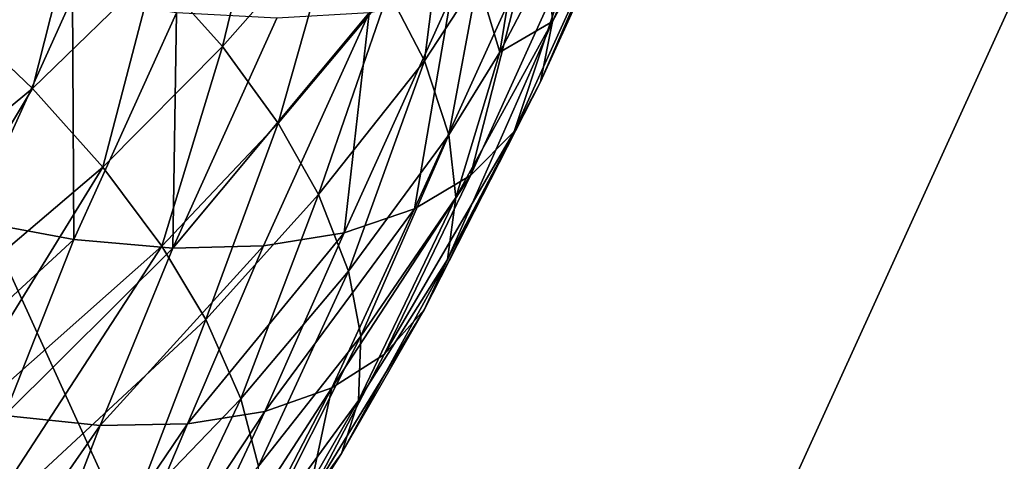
# Model space of a CAD drawing. Header units: millimetres. Extents: x -1 to 515, y 0 to 80.
# Tile 42 of 69: x 253.89 to 257.07, y 35.12 to 36.55. Entities that reach past the tile are written whole.
import ezdxf

# ---------------------------------------------------------------- set-up
doc = ezdxf.new("R2010")
doc.units = ezdxf.units.MM
doc.header["$LTSCALE"] = 25.4
doc.layers.get('0').update_dxf_attribs({"true_color": 0xff5454})

# ---------------------------------------------------------------- blocks, each defined once
blk = doc.blocks.new('STICKS-6267-9077.STL#2')
at = {"color": 250, "true_color": 0x262626}
mesh = blk.add_polyface(dxfattribs=at)
corners = [(261.1583, 44.4471, -19.9347), (254.598, 30.0471, -19.379), (254.598, 44.4471, -19.379), (261.1583, 30.0471, -19.9347)]
mesh.append_faces([[corners[k] for k in face] for face in [(0, 1, 2), (1, 0, 3)]], dxfattribs={"vtx0": -1, "color": 250})
mesh = blk.add_polyface(dxfattribs=at)
corners = [(261.2309, 30.0471, 19.9286), (254.6686, 44.4471, 19.3969), (254.6686, 30.0471, 19.3969), (261.2309, 44.4471, 19.9286)]
mesh.append_faces([[corners[k] for k in face] for face in [(0, 1, 2), (1, 0, 3)]], dxfattribs={"vtx0": -1, "color": 250})
at = {"color": 18, "true_color": 0x000000}
mesh = blk.add_polyface(dxfattribs=at)
corners = [(258.2344, 41.455, -24.8716), (258.6008, 42.0325, -24.0786), (258.2484, 41.2562, -24.5732), (258.5857, 42.2286, -24.3788)]
mesh.append_faces([[corners[k] for k in face] for face in [(0, 1, 2), (1, 0, 3)]], dxfattribs={"vtx0": -1, "color": 18})
mesh = blk.add_polyface(dxfattribs=at)
corners = [(258.2484, 41.2562, -24.5732), (258.5627, 41.8377, -23.7448), (258.2099, 41.0605, -24.2398), (258.6008, 42.0325, -24.0786)]
mesh.append_faces([[corners[k] for k in face] for face in [(0, 1, 2), (1, 0, 3)]], dxfattribs={"vtx0": -1, "color": 18})
mesh = blk.add_polyface(dxfattribs=at)
corners = [(257.3403, 41.8335, -26.2995), (257.1808, 41.1746, -26.514), (256.9607, 41.4213, -26.688)]
mesh.append_faces([[corners[k] for k in face] for face in [(0, 1, 2)]], dxfattribs={"color": 18})
mesh = blk.add_polyface(dxfattribs=at)
corners = [(257.3403, 41.8335, -26.2995), (257.5502, 41.5932, -26.105), (257.1808, 41.1746, -26.514)]
mesh.append_faces([[corners[k] for k in face] for face in [(0, 1, 2)]], dxfattribs={"color": 18})
mesh = blk.add_polyface(dxfattribs=at)
corners = [(258.2099, 41.0605, -24.2398), (258.4762, 41.6758, -23.4306), (258.124, 40.8997, -23.925), (258.5627, 41.8377, -23.7448)]
mesh.append_faces([[corners[k] for k in face] for face in [(0, 1, 2), (1, 0, 3)]], dxfattribs={"vtx0": -1, "color": 18})
mesh = blk.add_polyface(dxfattribs=at)
corners = [(258.1644, 41.6883, -25.1817), (258.0783, 41.157, -25.0855), (258.0065, 41.3926, -25.3934)]
mesh.append_faces([[corners[k] for k in face] for face in [(0, 1, 2)]], dxfattribs={"color": 18})
mesh = blk.add_polyface(dxfattribs=at)
corners = [(258.1644, 41.6883, -25.1817), (258.2344, 41.455, -24.8716), (258.0783, 41.157, -25.0855)]
mesh.append_faces([[corners[k] for k in face] for face in [(0, 1, 2)]], dxfattribs={"color": 18})
mesh = blk.add_polyface(dxfattribs=at)
corners = [(258.124, 40.8997, -23.925), (258.334, 41.5306, -23.1054), (257.9832, 40.7576, -23.5978), (258.4762, 41.6758, -23.4306)]
mesh.append_faces([[corners[k] for k in face] for face in [(0, 1, 2), (1, 0, 3)]], dxfattribs={"vtx0": -1, "color": 18})
mesh = blk.add_polyface(dxfattribs=at)
corners = [(256.7208, 41.6482, -26.8128), (256.5667, 41.0387, -27.0453), (256.3222, 41.2717, -27.1481)]
mesh.append_faces([[corners[k] for k in face] for face in [(0, 1, 2)]], dxfattribs={"color": 18})
mesh = blk.add_polyface(dxfattribs=at)
corners = [(256.9607, 41.4213, -26.688), (256.5667, 41.0387, -27.0453), (256.7208, 41.6482, -26.8128)]
mesh.append_faces([[corners[k] for k in face] for face in [(0, 1, 2)]], dxfattribs={"color": 18})
mesh = blk.add_polyface(dxfattribs=at)
corners = [(257.5502, 41.5932, -26.105), (257.3612, 40.9266, -26.3005), (257.1808, 41.1746, -26.514)]
mesh.append_faces([[corners[k] for k in face] for face in [(0, 1, 2)]], dxfattribs={"color": 18})
mesh = blk.add_polyface(dxfattribs=at)
corners = [(257.5502, 41.5932, -26.105), (257.718, 41.3523, -25.874), (257.3612, 40.9266, -26.3005)]
mesh.append_faces([[corners[k] for k in face] for face in [(0, 1, 2)]], dxfattribs={"color": 18})
mesh = blk.add_polyface(dxfattribs=at)
corners = [(257.8956, 41.6127, -25.646), (257.8344, 41.1289, -25.6267), (257.718, 41.3523, -25.874)]
mesh.append_faces([[corners[k] for k in face] for face in [(0, 1, 2)]], dxfattribs={"color": 18})
mesh = blk.add_polyface(dxfattribs=at)
corners = [(257.8956, 41.6127, -25.646), (258.0065, 41.3926, -25.3934), (257.8344, 41.1289, -25.6267)]
mesh.append_faces([[corners[k] for k in face] for face in [(0, 1, 2)]], dxfattribs={"color": 18})
mesh = blk.add_polyface(dxfattribs=at)
corners = [(257.9832, 40.7576, -23.5978), (258.1511, 41.4188, -22.8058), (257.8026, 40.6506, -23.2951), (258.334, 41.5306, -23.1054)]
mesh.append_faces([[corners[k] for k in face] for face in [(0, 1, 2), (1, 0, 3)]], dxfattribs={"vtx0": -1, "color": 18})
mesh = blk.add_polyface(dxfattribs=at)
corners = [(258.2344, 41.455, -24.8716), (258.2484, 41.2562, -24.5732), (258.0783, 41.157, -25.0855)]
mesh.append_faces([[corners[k] for k in face] for face in [(0, 1, 2)]], dxfattribs={"color": 18})
mesh = blk.add_polyface(dxfattribs=at)
corners = [(256.3693, 40.6127, -22.1554), (256.3397, 41.4186, -21.5906), (256.0186, 40.7099, -22.042), (256.6962, 41.3341, -21.696)]
mesh.append_faces([[corners[k] for k in face] for face in [(0, 1, 2), (1, 0, 3)]], dxfattribs={"vtx0": -1, "color": 18})
mesh = blk.add_polyface(dxfattribs=at)
corners = [(256.9607, 41.4213, -26.688), (256.7944, 40.785, -26.8924), (256.5667, 41.0387, -27.0453)]
mesh.append_faces([[corners[k] for k in face] for face in [(0, 1, 2)]], dxfattribs={"color": 18})
mesh = blk.add_polyface(dxfattribs=at)
corners = [(257.1808, 41.1746, -26.514), (256.7944, 40.785, -26.8924), (256.9607, 41.4213, -26.688)]
mesh.append_faces([[corners[k] for k in face] for face in [(0, 1, 2)]], dxfattribs={"color": 18})
mesh = blk.add_polyface(dxfattribs=at)
corners = [(257.8026, 40.6506, -23.2951), (257.92, 41.3346, -22.5175), (257.5746, 40.5731, -23.0026), (258.1511, 41.4188, -22.8058)]
mesh.append_faces([[corners[k] for k in face] for face in [(0, 1, 2), (1, 0, 3)]], dxfattribs={"vtx0": -1, "color": 18})
mesh = blk.add_polyface(dxfattribs=at)
corners = [(258.0065, 41.3926, -25.3934), (257.9131, 40.8897, -25.3233), (257.8344, 41.1289, -25.6267)]
mesh.append_faces([[corners[k] for k in face] for face in [(0, 1, 2)]], dxfattribs={"color": 18})
mesh = blk.add_polyface(dxfattribs=at)
corners = [(258.0065, 41.3926, -25.3934), (258.0783, 41.157, -25.0855), (257.9131, 40.8897, -25.3233)]
mesh.append_faces([[corners[k] for k in face] for face in [(0, 1, 2)]], dxfattribs={"color": 18})
mesh = blk.add_polyface(dxfattribs=at)
corners = [(256.7005, 40.5512, -22.3095), (256.6962, 41.3341, -21.696), (256.3693, 40.6127, -22.1554), (257.0327, 41.2841, -21.8427)]
mesh.append_faces([[corners[k] for k in face] for face in [(0, 1, 2), (1, 0, 3)]], dxfattribs={"vtx0": -1, "color": 18})
mesh = blk.add_polyface(dxfattribs=at)
corners = [(257.5746, 40.5731, -23.0026), (257.6552, 41.2842, -22.2602), (257.3135, 40.5308, -22.7401), (257.92, 41.3346, -22.5175)]
mesh.append_faces([[corners[k] for k in face] for face in [(0, 1, 2), (1, 0, 3)]], dxfattribs={"vtx0": -1, "color": 18})
mesh = blk.add_polyface(dxfattribs=at)
corners = [(257.718, 41.3523, -25.874), (257.4917, 40.6961, -26.0671), (257.3612, 40.9266, -26.3005)]
mesh.append_faces([[corners[k] for k in face] for face in [(0, 1, 2)]], dxfattribs={"color": 18})
mesh = blk.add_polyface(dxfattribs=at)
corners = [(257.718, 41.3523, -25.874), (257.8344, 41.1289, -25.6267), (257.4917, 40.6961, -26.0671)]
mesh.append_faces([[corners[k] for k in face] for face in [(0, 1, 2)]], dxfattribs={"color": 18})
mesh = blk.add_polyface(dxfattribs=at)
corners = [(256.5667, 41.0387, -27.0453), (255.7797, 40.3895, -27.6339), (256.3222, 41.2717, -27.1481)]
mesh.append_faces([[corners[k] for k in face] for face in [(0, 1, 2)]], dxfattribs={"color": 18})
mesh = blk.add_polyface(dxfattribs=at)
corners = [(257.0201, 40.5233, -22.5072), (257.0327, 41.2841, -21.8427), (256.7005, 40.5512, -22.3095), (257.3573, 41.2671, -22.0334)]
mesh.append_faces([[corners[k] for k in face] for face in [(0, 1, 2), (1, 0, 3)]], dxfattribs={"vtx0": -1, "color": 18})
mesh = blk.add_polyface(dxfattribs=at)
corners = [(257.6552, 41.2842, -22.2602), (257.0201, 40.5233, -22.5072), (257.3135, 40.5308, -22.7401), (257.3573, 41.2671, -22.0334)]
mesh.append_faces([[corners[k] for k in face] for face in [(0, 1, 2), (1, 0, 3)]], dxfattribs={"vtx0": -1, "color": 18})
mesh = blk.add_polyface(dxfattribs=at)
corners = [(258.2484, 41.2562, -24.5732), (257.9083, 40.4868, -24.6964), (257.9362, 40.6864, -25.0284)]
mesh.append_faces([[corners[k] for k in face] for face in [(0, 1, 2)]], dxfattribs={"color": 18})
mesh = blk.add_polyface(dxfattribs=at)
corners = [(258.2484, 41.2562, -24.5732), (258.2099, 41.0605, -24.2398), (257.9083, 40.4868, -24.6964)]
mesh.append_faces([[corners[k] for k in face] for face in [(0, 1, 2)]], dxfattribs={"color": 18})
mesh = blk.add_polyface(dxfattribs=at)
corners = [(258.2484, 41.2562, -24.5732), (257.9362, 40.6864, -25.0284), (258.0783, 41.157, -25.0855)]
mesh.append_faces([[corners[k] for k in face] for face in [(0, 1, 2)]], dxfattribs={"color": 18})
mesh = blk.add_polyface(dxfattribs=at)
corners = [(257.1808, 41.1746, -26.514), (256.9852, 40.5296, -26.6975), (256.7944, 40.785, -26.8924)]
mesh.append_faces([[corners[k] for k in face] for face in [(0, 1, 2)]], dxfattribs={"color": 18})
mesh = blk.add_polyface(dxfattribs=at)
corners = [(257.1808, 41.1746, -26.514), (257.3612, 40.9266, -26.3005), (256.9852, 40.5296, -26.6975)]
mesh.append_faces([[corners[k] for k in face] for face in [(0, 1, 2)]], dxfattribs={"color": 18})
mesh = blk.add_polyface(dxfattribs=at)
corners = [(258.0783, 41.157, -25.0855), (257.9362, 40.6864, -25.0284), (257.9131, 40.8897, -25.3233)]
mesh.append_faces([[corners[k] for k in face] for face in [(0, 1, 2)]], dxfattribs={"color": 18})
mesh = blk.add_polyface(dxfattribs=at)
corners = [(257.8344, 41.1289, -25.6267), (257.5882, 40.4488, -25.7756), (257.4917, 40.6961, -26.0671)]
mesh.append_faces([[corners[k] for k in face] for face in [(0, 1, 2)]], dxfattribs={"color": 18})
mesh = blk.add_polyface(dxfattribs=at)
corners = [(257.8344, 41.1289, -25.6267), (257.9131, 40.8897, -25.3233), (257.5882, 40.4488, -25.7756)]
mesh.append_faces([[corners[k] for k in face] for face in [(0, 1, 2)]], dxfattribs={"color": 18})
mesh = blk.add_polyface(dxfattribs=at)
corners = [(258.2099, 41.0605, -24.2398), (258.124, 40.8997, -23.925), (257.833, 40.3233, -24.3801)]
mesh.append_faces([[corners[k] for k in face] for face in [(0, 1, 2)]], dxfattribs={"color": 18})
mesh = blk.add_polyface(dxfattribs=at)
corners = [(258.2099, 41.0605, -24.2398), (257.833, 40.3233, -24.3801), (257.9083, 40.4868, -24.6964)]
mesh.append_faces([[corners[k] for k in face] for face in [(0, 1, 2)]], dxfattribs={"color": 18})
mesh = blk.add_polyface(dxfattribs=at)
corners = [(256.5667, 41.0387, -27.0453), (256.0142, 40.1207, -27.5226), (255.7797, 40.3895, -27.6339)]
mesh.append_faces([[corners[k] for k in face] for face in [(0, 1, 2)]], dxfattribs={"color": 18})
mesh = blk.add_polyface(dxfattribs=at)
corners = [(256.7944, 40.785, -26.8924), (256.0142, 40.1207, -27.5226), (256.5667, 41.0387, -27.0453)]
mesh.append_faces([[corners[k] for k in face] for face in [(0, 1, 2)]], dxfattribs={"color": 18})
mesh = blk.add_polyface(dxfattribs=at)
corners = [(257.3612, 40.9266, -26.3005), (257.1278, 40.2919, -26.479), (256.9852, 40.5296, -26.6975)]
mesh.append_faces([[corners[k] for k in face] for face in [(0, 1, 2)]], dxfattribs={"color": 18})
mesh = blk.add_polyface(dxfattribs=at)
corners = [(257.3612, 40.9266, -26.3005), (257.4917, 40.6961, -26.0671), (257.1278, 40.2919, -26.479)]
mesh.append_faces([[corners[k] for k in face] for face in [(0, 1, 2)]], dxfattribs={"color": 18})
mesh = blk.add_polyface(dxfattribs=at)
corners = [(257.9131, 40.8897, -25.3233), (257.6288, 40.2381, -25.488), (257.5882, 40.4488, -25.7756)]
mesh.append_faces([[corners[k] for k in face] for face in [(0, 1, 2)]], dxfattribs={"color": 18})
mesh = blk.add_polyface(dxfattribs=at)
corners = [(257.9131, 40.8897, -25.3233), (257.9362, 40.6864, -25.0284), (257.6288, 40.2381, -25.488)]
mesh.append_faces([[corners[k] for k in face] for face in [(0, 1, 2)]], dxfattribs={"color": 18})
mesh = blk.add_polyface(dxfattribs=at)
corners = [(258.124, 40.8997, -23.925), (257.704, 40.1795, -24.0489), (257.833, 40.3233, -24.3801)]
mesh.append_faces([[corners[k] for k in face] for face in [(0, 1, 2)]], dxfattribs={"color": 18})
mesh = blk.add_polyface(dxfattribs=at)
corners = [(258.124, 40.8997, -23.925), (257.9832, 40.7576, -23.5978), (257.704, 40.1795, -24.0489)]
mesh.append_faces([[corners[k] for k in face] for face in [(0, 1, 2)]], dxfattribs={"color": 18})
mesh = blk.add_polyface(dxfattribs=at)
corners = [(256.7944, 40.785, -26.8924), (256.2175, 39.8497, -27.365), (256.0142, 40.1207, -27.5226)]
mesh.append_faces([[corners[k] for k in face] for face in [(0, 1, 2)]], dxfattribs={"color": 18})
mesh = blk.add_polyface(dxfattribs=at)
corners = [(256.9852, 40.5296, -26.6975), (256.2175, 39.8497, -27.365), (256.7944, 40.785, -26.8924)]
mesh.append_faces([[corners[k] for k in face] for face in [(0, 1, 2)]], dxfattribs={"color": 18})
mesh = blk.add_polyface(dxfattribs=at)
corners = [(257.9832, 40.7576, -23.5978), (257.8026, 40.6506, -23.2951), (257.5349, 40.0719, -23.7399)]
mesh.append_faces([[corners[k] for k in face] for face in [(0, 1, 2)]], dxfattribs={"color": 18})
mesh = blk.add_polyface(dxfattribs=at)
corners = [(257.9832, 40.7576, -23.5978), (257.5349, 40.0719, -23.7399), (257.704, 40.1795, -24.0489)]
mesh.append_faces([[corners[k] for k in face] for face in [(0, 1, 2)]], dxfattribs={"color": 18})
mesh = blk.add_polyface(dxfattribs=at)
corners = [(257.4917, 40.6961, -26.0671), (257.2401, 40.0364, -26.2005), (257.1278, 40.2919, -26.479)]
mesh.append_faces([[corners[k] for k in face] for face in [(0, 1, 2)]], dxfattribs={"color": 18})
mesh = blk.add_polyface(dxfattribs=at)
corners = [(257.4917, 40.6961, -26.0671), (257.5882, 40.4488, -25.7756), (257.2401, 40.0364, -26.2005)]
mesh.append_faces([[corners[k] for k in face] for face in [(0, 1, 2)]], dxfattribs={"color": 18})
mesh = blk.add_polyface(dxfattribs=at)
corners = [(257.9362, 40.6864, -25.0284), (257.9083, 40.4868, -24.6964), (257.6213, 40.0305, -25.1597)]
mesh.append_faces([[corners[k] for k in face] for face in [(0, 1, 2)]], dxfattribs={"color": 18})
mesh = blk.add_polyface(dxfattribs=at)
corners = [(257.9362, 40.6864, -25.0284), (257.6213, 40.0305, -25.1597), (257.6288, 40.2381, -25.488)]
mesh.append_faces([[corners[k] for k in face] for face in [(0, 1, 2)]], dxfattribs={"color": 18})
mesh = blk.add_polyface(dxfattribs=at)
corners = [(257.8026, 40.6506, -23.2951), (257.3184, 39.9951, -23.4385), (257.5349, 40.0719, -23.7399)]
mesh.append_faces([[corners[k] for k in face] for face in [(0, 1, 2)]], dxfattribs={"color": 18})
mesh = blk.add_polyface(dxfattribs=at)
corners = [(257.8026, 40.6506, -23.2951), (257.5746, 40.5731, -23.0026), (257.3184, 39.9951, -23.4385)]
mesh.append_faces([[corners[k] for k in face] for face in [(0, 1, 2)]], dxfattribs={"color": 18})
mesh = blk.add_polyface(dxfattribs=at)
corners = [(256.7005, 40.5512, -22.3095), (256.3693, 40.6127, -22.1554), (256.1534, 40.0479, -22.5376)]
mesh.append_faces([[corners[k] for k in face] for face in [(0, 1, 2)]], dxfattribs={"color": 18})
mesh = blk.add_polyface(dxfattribs=at)
corners = [(257.5746, 40.5731, -23.0026), (257.0685, 39.9546, -23.1651), (257.3184, 39.9951, -23.4385)]
mesh.append_faces([[corners[k] for k in face] for face in [(0, 1, 2)]], dxfattribs={"color": 18})
mesh = blk.add_polyface(dxfattribs=at)
corners = [(257.3135, 40.5308, -22.7401), (257.0685, 39.9546, -23.1651), (257.5746, 40.5731, -23.0026)]
mesh.append_faces([[corners[k] for k in face] for face in [(0, 1, 2)]], dxfattribs={"color": 18})
mesh = blk.add_polyface(dxfattribs=at)
corners = [(256.7005, 40.5512, -22.3095), (256.1534, 40.0479, -22.5376), (256.476, 39.9816, -22.7072)]
mesh.append_faces([[corners[k] for k in face] for face in [(0, 1, 2)]], dxfattribs={"color": 18})
mesh = blk.add_polyface(dxfattribs=at)
corners = [(257.0201, 40.5233, -22.5072), (256.7005, 40.5512, -22.3095), (256.476, 39.9816, -22.7072)]
mesh.append_faces([[corners[k] for k in face] for face in [(0, 1, 2)]], dxfattribs={"color": 18})
mesh = blk.add_polyface(dxfattribs=at)
corners = [(256.9852, 40.5296, -26.6975), (256.377, 39.5974, -27.1766), (256.2175, 39.8497, -27.365)]
mesh.append_faces([[corners[k] for k in face] for face in [(0, 1, 2)]], dxfattribs={"color": 18})
mesh = blk.add_polyface(dxfattribs=at)
corners = [(256.9852, 40.5296, -26.6975), (257.1278, 40.2919, -26.479), (256.377, 39.5974, -27.1766)]
mesh.append_faces([[corners[k] for k in face] for face in [(0, 1, 2)]], dxfattribs={"color": 18})
mesh = blk.add_polyface(dxfattribs=at)
corners = [(257.0201, 40.5233, -22.5072), (256.476, 39.9816, -22.7072), (256.7857, 39.9498, -22.9193)]
mesh.append_faces([[corners[k] for k in face] for face in [(0, 1, 2)]], dxfattribs={"color": 18})
mesh = blk.add_polyface(dxfattribs=at)
corners = [(257.3135, 40.5308, -22.7401), (256.7857, 39.9498, -22.9193), (257.0685, 39.9546, -23.1651)]
mesh.append_faces([[corners[k] for k in face] for face in [(0, 1, 2)]], dxfattribs={"color": 18})
mesh = blk.add_polyface(dxfattribs=at)
corners = [(257.0201, 40.5233, -22.5072), (256.7857, 39.9498, -22.9193), (257.3135, 40.5308, -22.7401)]
mesh.append_faces([[corners[k] for k in face] for face in [(0, 1, 2)]], dxfattribs={"color": 18})
mesh = blk.add_polyface(dxfattribs=at)
corners = [(257.9083, 40.4868, -24.6964), (257.5657, 39.8597, -24.8433), (257.6213, 40.0305, -25.1597)]
mesh.append_faces([[corners[k] for k in face] for face in [(0, 1, 2)]], dxfattribs={"color": 18})
mesh = blk.add_polyface(dxfattribs=at)
corners = [(257.9083, 40.4868, -24.6964), (257.833, 40.3233, -24.3801), (257.5657, 39.8597, -24.8433)]
mesh.append_faces([[corners[k] for k in face] for face in [(0, 1, 2)]], dxfattribs={"color": 18})
mesh = blk.add_polyface(dxfattribs=at)
corners = [(257.5882, 40.4488, -25.7756), (257.2971, 39.8183, -25.9213), (257.2401, 40.0364, -26.2005)]
mesh.append_faces([[corners[k] for k in face] for face in [(0, 1, 2)]], dxfattribs={"color": 18})
mesh = blk.add_polyface(dxfattribs=at)
corners = [(257.5882, 40.4488, -25.7756), (257.6288, 40.2381, -25.488), (257.2971, 39.8183, -25.9213)]
mesh.append_faces([[corners[k] for k in face] for face in [(0, 1, 2)]], dxfattribs={"color": 18})
mesh = blk.add_polyface(dxfattribs=at)
corners = [(257.833, 40.3233, -24.3801), (257.704, 40.1795, -24.0489), (257.4576, 39.7087, -24.5078)]
mesh.append_faces([[corners[k] for k in face] for face in [(0, 1, 2)]], dxfattribs={"color": 18})
mesh = blk.add_polyface(dxfattribs=at)
corners = [(257.833, 40.3233, -24.3801), (257.4576, 39.7087, -24.5078), (257.5657, 39.8597, -24.8433)]
mesh.append_faces([[corners[k] for k in face] for face in [(0, 1, 2)]], dxfattribs={"color": 18})
mesh = blk.add_polyface(dxfattribs=at)
corners = [(256.377, 39.5974, -27.1766), (256.8887, 39.6704, -26.5761), (256.5138, 39.3259, -26.9255), (257.1278, 40.2919, -26.479)]
mesh.append_faces([[corners[k] for k in face] for face in [(0, 1, 2), (1, 0, 3)]], dxfattribs={"vtx0": -1, "color": 18})
mesh = blk.add_polyface(dxfattribs=at)
corners = [(257.1278, 40.2919, -26.479), (257.2401, 40.0364, -26.2005), (256.8887, 39.6704, -26.5761)]
mesh.append_faces([[corners[k] for k in face] for face in [(0, 1, 2)]], dxfattribs={"color": 18})
mesh = blk.add_polyface(dxfattribs=at)
corners = [(257.6288, 40.2381, -25.488), (257.3088, 39.6029, -25.5982), (257.2971, 39.8183, -25.9213)]
mesh.append_faces([[corners[k] for k in face] for face in [(0, 1, 2)]], dxfattribs={"color": 18})
mesh = blk.add_polyface(dxfattribs=at)
corners = [(257.6288, 40.2381, -25.488), (257.6213, 40.0305, -25.1597), (257.3088, 39.6029, -25.5982)]
mesh.append_faces([[corners[k] for k in face] for face in [(0, 1, 2)]], dxfattribs={"color": 18})
mesh = blk.add_polyface(dxfattribs=at)
corners = [(257.704, 40.1795, -24.0489), (257.5349, 40.0719, -23.7399), (257.4576, 39.7087, -24.5078)]
mesh.append_faces([[corners[k] for k in face] for face in [(0, 1, 2)]], dxfattribs={"color": 18})
mesh = blk.add_polyface(dxfattribs=at)
corners = [(257.5349, 40.0719, -23.7399), (256.8798, 39.0606, -24.2967), (257.0559, 39.1482, -24.6206)]
mesh.append_faces([[corners[k] for k in face] for face in [(0, 1, 2)]], dxfattribs={"color": 18})
mesh = blk.add_polyface(dxfattribs=at)
corners = [(257.5349, 40.0719, -23.7399), (257.3184, 39.9951, -23.4385), (256.8798, 39.0606, -24.2967)]
mesh.append_faces([[corners[k] for k in face] for face in [(0, 1, 2)]], dxfattribs={"color": 18})
mesh = blk.add_polyface(dxfattribs=at)
corners = [(257.5349, 40.0719, -23.7399), (257.0559, 39.1482, -24.6206), (257.4576, 39.7087, -24.5078)]
mesh.append_faces([[corners[k] for k in face] for face in [(0, 1, 2)]], dxfattribs={"color": 18})
mesh = blk.add_polyface(dxfattribs=at)
corners = [(257.2401, 40.0364, -26.2005), (256.9597, 39.4453, -26.3058), (256.8887, 39.6704, -26.5761)]
mesh.append_faces([[corners[k] for k in face] for face in [(0, 1, 2)]], dxfattribs={"color": 18})
mesh = blk.add_polyface(dxfattribs=at)
corners = [(257.2401, 40.0364, -26.2005), (257.2971, 39.8183, -25.9213), (256.9597, 39.4453, -26.3058)]
mesh.append_faces([[corners[k] for k in face] for face in [(0, 1, 2)]], dxfattribs={"color": 18})
mesh = blk.add_polyface(dxfattribs=at)
corners = [(257.6213, 40.0305, -25.1597), (257.5657, 39.8597, -24.8433), (257.2723, 39.4254, -25.2827)]
mesh.append_faces([[corners[k] for k in face] for face in [(0, 1, 2)]], dxfattribs={"color": 18})
mesh = blk.add_polyface(dxfattribs=at)
corners = [(257.6213, 40.0305, -25.1597), (257.2723, 39.4254, -25.2827), (257.3088, 39.6029, -25.5982)]
mesh.append_faces([[corners[k] for k in face] for face in [(0, 1, 2)]], dxfattribs={"color": 18})
mesh = blk.add_polyface(dxfattribs=at)
corners = [(257.3184, 39.9951, -23.4385), (256.6678, 39.0114, -23.9943), (256.8798, 39.0606, -24.2967)]
mesh.append_faces([[corners[k] for k in face] for face in [(0, 1, 2)]], dxfattribs={"color": 18})
mesh = blk.add_polyface(dxfattribs=at)
corners = [(257.0685, 39.9546, -23.1651), (256.6678, 39.0114, -23.9943), (257.3184, 39.9951, -23.4385)]
mesh.append_faces([[corners[k] for k in face] for face in [(0, 1, 2)]], dxfattribs={"color": 18})
mesh = blk.add_polyface(dxfattribs=at)
corners = [(256.7857, 39.9498, -22.9193), (256.476, 39.9816, -22.7072), (256.1427, 39.0271, -23.4599)]
mesh.append_faces([[corners[k] for k in face] for face in [(0, 1, 2)]], dxfattribs={"color": 18})
mesh = blk.add_polyface(dxfattribs=at)
corners = [(256.7857, 39.9498, -22.9193), (256.1427, 39.0271, -23.4599), (256.4204, 38.9999, -23.7131)]
mesh.append_faces([[corners[k] for k in face] for face in [(0, 1, 2)]], dxfattribs={"color": 18})
mesh = blk.add_polyface(dxfattribs=at)
corners = [(257.0685, 39.9546, -23.1651), (256.4204, 38.9999, -23.7131), (256.6678, 39.0114, -23.9943)]
mesh.append_faces([[corners[k] for k in face] for face in [(0, 1, 2)]], dxfattribs={"color": 18})
mesh = blk.add_polyface(dxfattribs=at)
corners = [(256.7857, 39.9498, -22.9193), (256.4204, 38.9999, -23.7131), (257.0685, 39.9546, -23.1651)]
mesh.append_faces([[corners[k] for k in face] for face in [(0, 1, 2)]], dxfattribs={"color": 18})
mesh = blk.add_polyface(dxfattribs=at)
corners = [(257.5657, 39.8597, -24.8433), (257.185, 39.2677, -24.9442), (257.2723, 39.4254, -25.2827)]
mesh.append_faces([[corners[k] for k in face] for face in [(0, 1, 2)]], dxfattribs={"color": 18})
mesh = blk.add_polyface(dxfattribs=at)
corners = [(257.5657, 39.8597, -24.8433), (257.4576, 39.7087, -24.5078), (257.185, 39.2677, -24.9442)]
mesh.append_faces([[corners[k] for k in face] for face in [(0, 1, 2)]], dxfattribs={"color": 18})
blk = doc.blocks.new('Grupuj#4')
at = {"color": 0}
blk.add_blockref('STICKS-6267-9077.STL#2', (-1.4445, -4.5953, 41.971), dxfattribs=at)

msp = doc.modelspace()

# ---------------------------------------------------------------- block references
at = {"color": 0}
msp.add_blockref('Grupuj#4', (-1.1917, -0.1196, 0.8827), dxfattribs=at)

doc.saveas('drawing.dxf')
